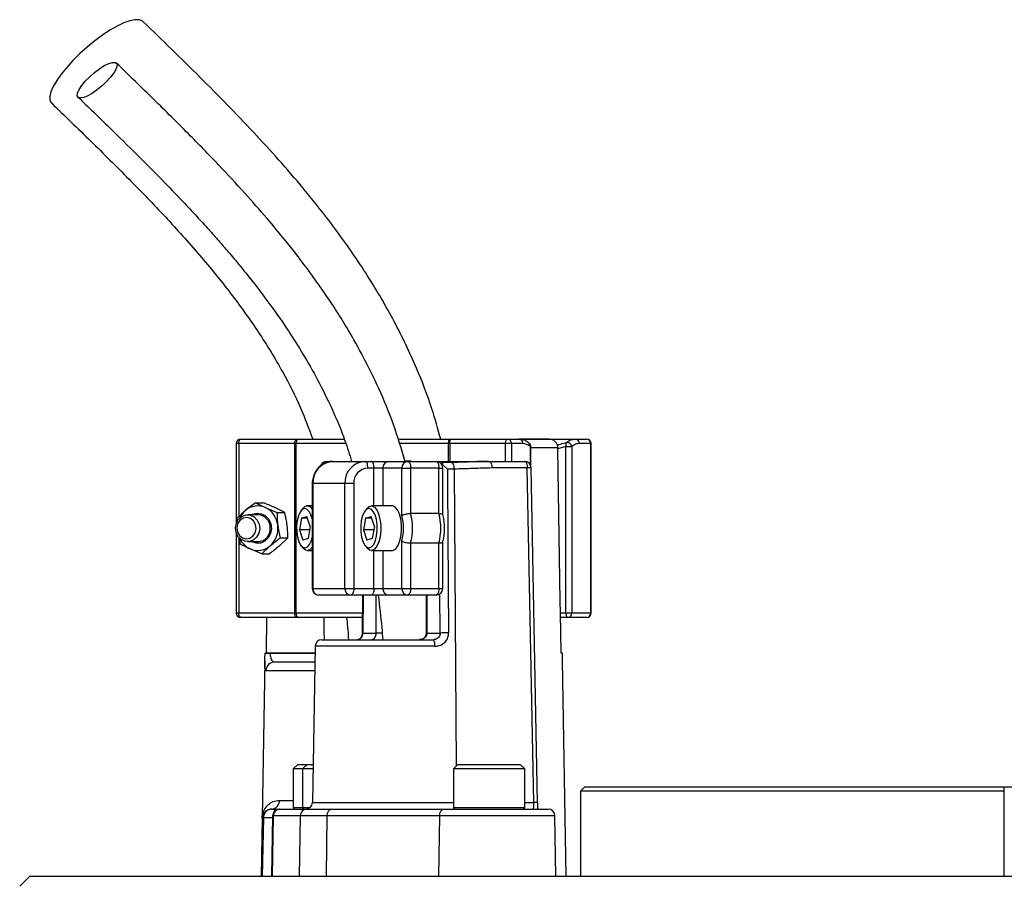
# Model space of a CAD drawing. Header units: millimetres. Extents: x 1228 to 2708, y 240 to 3424.
# Tile 5 of 6: x 1717 to 1938, y 2981 to 3176. Entities that reach past the tile are written whole.
import ezdxf

# ---------------------------------------------------------------- set-up
doc = ezdxf.new("R2010")
doc.units = ezdxf.units.MM

msp = doc.modelspace()

# ---------------------------------------------------------------- linework, layer by layer
at = {"color": 7, "linetype": 'Continuous', "lineweight": 25}
for p, q in [((1765.96, 3080.52), (1765.96, 3062.61)), ((1779.09, 3080.52), (1766.54, 3080.52)), ((1766.96, 3081.52), (1779.51, 3081.52)), ((1779.34, 3080.52), (1779.09, 3080.52)), ((1779.09, 3042.52), (1779.09, 3080.52)), ((1779.34, 3080.52), (1779.34, 3042.52)), ((1779.51, 3081.52), (1780.02, 3081.52)), ((1780.02, 3081.52), (1790.09, 3081.52)), ((1802.21, 3081.52), (1813.64, 3081.52)), ((1813.81, 3080.52), (1813.51, 3080.52)), ((1813.64, 3081.52), (1814.23, 3081.52)), ((1826.36, 3080.52), (1813.81, 3080.52)), ((1814.23, 3081.52), (1826.78, 3081.52)), ((1827.68, 3080.52), (1826.36, 3080.52)), ((1826.78, 3081.52), (1829.34, 3081.52)), ((1830.24, 3080.52), (1827.68, 3080.52)), ((1829.39, 3081.52), (1841.97, 3081.52)), ((1836.13, 3081.52), (1829.46, 3081.52)), ((1841.97, 3081.52), (1844.53, 3081.52)), ((1845.43, 3080.52), (1842.88, 3080.52)), ((1845.43, 3042.52), (1845.43, 3080.52)), ((1845.53, 3042.52), (1845.53, 3080.52)), ((1832, 3075.51), (1832, 3079.82)), ((1839.88, 3079.82), (1838.03, 3079.34)), ((1838.03, 3079.34), (1838.03, 3079.55)), ((1839.88, 3079.82), (1841.21, 3079.82)), ((1839.88, 3042.52), (1839.88, 3079.82)), ((1841.21, 3079.82), (1841.21, 3042.52)), ((1786.24, 3076.52), (1787.65, 3076.52)), ((1787.65, 3076.52), (1794.84, 3076.52)), ((1794.84, 3076.52), (1796.2, 3076.52)), ((1796.2, 3076.52), (1800.18, 3076.52)), ((1800.18, 3076.52), (1804.41, 3076.52)), ((1804.41, 3076.52), (1810.75, 3076.52)), ((1810.75, 3076.52), (1822.65, 3076.52)), ((1814.16, 3076.26), (1812.61, 3076.26)), ((1822.65, 3076.52), (1830.59, 3076.52)), ((1796.83, 3075.02), (1795.47, 3075.02)), ((1798.82, 3075.02), (1796.83, 3075.02)), ((1803.05, 3075.02), (1798.82, 3075.02)), ((1803.05, 3064.35), (1803.05, 3075.02)), ((1803.05, 3075.02), (1805.04, 3075.02)), ((1805.04, 3075.02), (1805.04, 3064.83)), ((1811.39, 3075.02), (1805.04, 3075.02)), ((1811.39, 3064.83), (1811.39, 3075.02)), ((1812.25, 3064.56), (1812.25, 3075.02)), ((1814.79, 3074.78), (1813.3, 3074.78)), ((1831.22, 3075.04), (1823.29, 3075.04)), ((1832.67, 2999.99), (1831.22, 3075.04)), ((1833.54, 2999.99), (1832.09, 3075.05)), ((1782.98, 3071.52), (1782.98, 3048.02)), ((1790.31, 3071.52), (1783.12, 3071.52)), ((1783.12, 3071.52), (1783.12, 3048.02)), ((1792.3, 3071.52), (1790.31, 3071.52)), ((1790.31, 3048.02), (1790.31, 3071.52)), ((1792.3, 3071.52), (1792.3, 3048.02)), ((1770.25, 3067.24), (1767.99, 3065.47)), ((1770.25, 3067.24), (1772.48, 3066.15)), ((1770.25, 3067.24), (1771.98, 3067.24)), ((1770.87, 3064.52), (1768.49, 3064.52)), ((1776.83, 3065.06), (1774.6, 3066.15)), ((1775.09, 3065.06), (1776.83, 3065.06)), ((1780.9, 3065.94), (1780.47, 3065.41)), ((1782.98, 3066.52), (1781.88, 3066.52)), ((1795.27, 3065.94), (1794.84, 3065.41)), ((1800.92, 3066.52), (1796.25, 3066.52)), ((1811.39, 3064.83), (1805.04, 3064.83)), ((1766.11, 3063.7), (1766.15, 3062.96)), ((1780.6, 3063.81), (1780.13, 3061.14)), ((1780.6, 3063.81), (1781.81, 3064.18)), ((1781.93, 3063.81), (1780.6, 3063.81)), ((1782.55, 3061.89), (1781.81, 3064.18)), ((1794.97, 3063.81), (1794.5, 3061.14)), ((1794.97, 3063.81), (1796.18, 3064.18)), ((1796.3, 3063.81), (1794.97, 3063.81)), ((1796.92, 3061.89), (1796.18, 3064.18)), ((1765.96, 3060.42), (1765.96, 3042.52)), ((1780.13, 3061.14), (1780.87, 3058.85)), ((1782.42, 3061.14), (1780.13, 3061.14)), ((1782.55, 3061.89), (1782.08, 3059.23)), ((1794.5, 3061.14), (1795.24, 3058.85)), ((1796.79, 3061.14), (1794.5, 3061.14)), ((1796.92, 3061.89), (1796.45, 3059.23)), ((1768.49, 3058.52), (1770.87, 3058.52)), ((1777.54, 3059.34), (1775.66, 3057.57)), ((1775.8, 3059.34), (1777.54, 3059.34)), ((1782.08, 3059.23), (1780.87, 3058.85)), ((1796.45, 3059.23), (1795.24, 3058.85)), ((1803.05, 3048.02), (1803.05, 3058.69)), ((1811.39, 3058.2), (1805.04, 3058.2)), ((1805.04, 3058.2), (1805.04, 3048.02)), ((1811.39, 3048.02), (1811.39, 3058.2)), ((1812.25, 3048.02), (1812.25, 3058.48)), ((1771.67, 3055.8), (1769.06, 3056.89)), ((1771.67, 3055.8), (1773.55, 3057.57)), ((1771.67, 3055.8), (1773.41, 3055.8)), ((1780.47, 3057.63), (1780.9, 3057.09)), ((1781.88, 3056.52), (1782.98, 3056.52)), ((1794.84, 3057.63), (1795.27, 3057.09)), ((1796.25, 3056.52), (1800.92, 3056.52)), ((1783.12, 3048.02), (1790.31, 3048.02)), ((1790.31, 3048.02), (1792.3, 3048.02)), ((1792.3, 3048.02), (1796.83, 3048.02)), ((1796.83, 3048.02), (1798.82, 3048.02)), ((1798.82, 3048.02), (1803.05, 3048.02)), ((1803.05, 3048.02), (1805.04, 3048.02)), ((1805.04, 3048.02), (1811.39, 3048.02)), ((1791.66, 3046.52), (1784.48, 3046.52)), ((1796.2, 3046.52), (1791.66, 3046.52)), ((1794.29, 3046.52), (1794.22, 3038.03)), ((1800.18, 3046.52), (1796.2, 3046.52)), ((1804.41, 3046.52), (1800.18, 3046.52)), ((1810.75, 3046.52), (1804.41, 3046.52)), ((1808.56, 3046.52), (1808.56, 3038.02)), ((1766.54, 3042.52), (1779.09, 3042.52)), ((1779.09, 3042.52), (1779.34, 3042.52)), ((1838.79, 3033.52), (1838.65, 3042.52)), ((1838.65, 3042.52), (1839.88, 3042.52)), ((1839.88, 3042.52), (1841.21, 3042.52)), ((1841.21, 3042.52), (1845.43, 3042.52)), ((1779.51, 3041.52), (1766.96, 3041.52)), ((1772.7, 3033.52), (1772.83, 3041.52)), ((1780.02, 3041.52), (1779.51, 3041.52)), ((1794.2, 3041.52), (1780.02, 3041.52)), ((1840.3, 3041.52), (1838.66, 3041.52)), ((1844.53, 3041.52), (1840.3, 3041.52)), ((1794.37, 3038.02), (1797.36, 3038.02)), ((1808.7, 3038.02), (1811.69, 3038.02)), ((1785.14, 3036.52), (1810.16, 3036.52)), ((1772.41, 3033.52), (1772.41, 3033.48)), ((1773.57, 3033.52), (1773.56, 3033.48)), ((1783.62, 3033.52), (1773.57, 3033.52)), ((1783.64, 3035.04), (1783.03, 2999.99)), ((1839.08, 3033.52), (1838.79, 3033.52)), ((1839.08, 3033.48), (1839.08, 3033.52)), ((1839.08, 3033.48), (1839.08, 3033.52)), ((1772.38, 3031.79), (1771.53, 2983.52)), ((1774.6, 3031.52), (1783.58, 3031.52)), ((1839.96, 2983.52), (1839.11, 3031.79)), ((1779.73, 3008.52), (1778.73, 3007.52)), ((1778.73, 3007.52), (1778.73, 2998.92)), ((1780.84, 3007.52), (1778.73, 3007.52)), ((1779.73, 3008.52), (1781.84, 3008.52)), ((1781.84, 3008.52), (1780.84, 3007.52)), ((1780.84, 3007.52), (1780.84, 2998.92)), ((1783.16, 3007.52), (1780.84, 3007.52)), ((1781.84, 3008.52), (1783.18, 3008.52)), ((1815.65, 3008.52), (1814.65, 3007.52)), ((1814.65, 3007.52), (1814.65, 2998.92)), ((1830.65, 3007.52), (1814.65, 3007.52)), ((1815.65, 3008.52), (1829.65, 3008.52)), ((1830.65, 3007.52), (1829.65, 3008.52)), ((1830.65, 2998.92), (1830.65, 3007.52)), ((1844.13, 3003.52), (1843.12, 3002.52)), ((1844.13, 3003.52), (1938.13, 3003.52)), ((1938.13, 2983.52), (1938.13, 3003.52)), ((1938.13, 3003.52), (1958.13, 3003.52)), ((1843.12, 3002.52), (1843.12, 2983.52)), ((1938.13, 3002.52), (1843.12, 3002.52)), ((1773.87, 2998.52), (1774.02, 2998.52)), ((1774.02, 2998.52), (1775.58, 2998.52)), ((1775.58, 2998.52), (1775.74, 2998.52)), ((1775.74, 2998.52), (1781.78, 2998.52)), ((1781.78, 2998.52), (1787.42, 2998.52)), ((1787.42, 2998.52), (1812.63, 2998.52)), ((1812.63, 2998.52), (1835.91, 2998.52)), ((1771.76, 2996.55), (1771.54, 2983.52)), ((1772.03, 2996.55), (1771.76, 2996.55)), ((1772.03, 2996.55), (1771.8, 2983.52)), ((1774.08, 2997.04), (1773.84, 2983.52)), ((1774.26, 2997.04), (1774.03, 2983.52)), ((1780.3, 2997.04), (1774.26, 2997.04)), ((1780.3, 2997.04), (1780.07, 2983.52)), ((1786.29, 2997.04), (1780.3, 2997.04)), ((1786.29, 2997.04), (1786.11, 2983.52)), ((1811.5, 2997.04), (1786.29, 2997.04)), ((1811.5, 2997.04), (1811.32, 2983.52)), ((1837.65, 2983.52), (1837.41, 2997.04)), ((1719.7, 2983.52), (1717.4, 2981.21)), ((1719.7, 2983.52), (1947.69, 2983.52))]:
    msp.add_line(p, q, dxfattribs=at)
at = {"color": 1, "linetype": 'Continuous', "lineweight": 25}
for p, q in [((1766.54, 3080.52), (1765.96, 3080.52)), ((1766.54, 3080.52), (1766.54, 3064.1)), ((1790.45, 3080.52), (1779.34, 3080.52)), ((1813.51, 3080.52), (1802.52, 3080.52)), ((1813.51, 3076.52), (1813.51, 3080.52)), ((1813.81, 3080.52), (1813.81, 3076.52)), ((1826.36, 3076.52), (1826.36, 3080.52)), ((1827.68, 3080.52), (1827.68, 3076.52)), ((1845.53, 3080.52), (1845.43, 3080.52)), ((1831.91, 3075.72), (1831.91, 3079.82)), ((1831.91, 3079.82), (1832, 3079.82)), ((1838.03, 3079.55), (1832, 3079.55)), ((1796.83, 3066.52), (1796.83, 3075.02)), ((1798.82, 3075.02), (1798.82, 3066.52)), ((1811.39, 3075.02), (1812.25, 3075.02)), ((1814.79, 3074.78), (1815.28, 3008.15)), ((1783.12, 3071.52), (1782.98, 3071.52)), ((1766.54, 3059.38), (1766.54, 3042.52)), ((1796.83, 3048.02), (1796.83, 3056.52)), ((1798.82, 3056.52), (1798.82, 3048.02)), ((1782.98, 3048.02), (1783.12, 3048.02)), ((1811.39, 3048.02), (1812.25, 3048.02)), ((1811.69, 3038.02), (1811.62, 3046.83)), ((1794.43, 3046.52), (1794.37, 3038.02)), ((1797.36, 3038.02), (1797.36, 3046.52)), ((1808.7, 3046.52), (1808.7, 3038.02)), ((1765.96, 3042.52), (1766.54, 3042.52)), ((1779.34, 3042.52), (1794.24, 3042.52)), ((1845.43, 3042.52), (1845.53, 3042.52)), ((1798.68, 3038.02), (1797.36, 3038.02)), ((1808.7, 3038.02), (1808.56, 3038.02)), ((1810.48, 3035.04), (1783.64, 3035.04)), ((1773.56, 3033.48), (1783.62, 3033.48)), ((1783.55, 3029.55), (1772.62, 3029.55)), ((1775.64, 3000.48), (1778.73, 3000.48)), ((1778.73, 2998.92), (1780.84, 2998.92)), ((1780.84, 2998.92), (1782.55, 2998.92)), ((1783.03, 2999.99), (1814.65, 2999.99)), ((1814.65, 2998.92), (1830.65, 2998.92)), ((1830.65, 2999.99), (1832.67, 2999.99)), ((1774.07, 2996.55), (1772.03, 2996.55)), ((1774.26, 2997.04), (1774.08, 2997.04)), ((1837.41, 2997.04), (1811.5, 2997.04))]:
    msp.add_line(p, q, dxfattribs=at)
at = {"color": 7, "linetype": 'Continuous', "lineweight": 25, "flags": 128}
for points in [[(1745.04, 3175.17), (1744.85, 3175.32), (1744.16, 3175.57), (1743.23, 3175.57), (1742.07, 3175.32), (1740.73, 3174.84), (1739.23, 3174.12), (1737.62, 3173.19), (1735.93, 3172.08), (1734.22, 3170.82), (1732.51, 3169.42), (1730.87, 3167.95), (1729.33, 3166.42), (1727.93, 3164.88), (1726.7, 3163.37), (1725.69, 3161.93), (1724.91, 3160.59), (1724.38, 3159.4), (1724.13, 3158.38), (1724.15, 3157.56), (1724.45, 3156.95), (1724.51, 3156.89)], [(1731.03, 3158.03), (1730.55, 3158.15), (1730.32, 3158.52), (1730.38, 3159.11), (1730.72, 3159.89), (1731.31, 3160.79), (1732.11, 3161.78), (1733.09, 3162.78), (1734.17, 3163.74), (1735.29, 3164.58), (1736.37, 3165.27), (1737.36, 3165.75), (1738.18, 3166), (1738.79, 3166), (1739.15, 3165.75), (1739.23, 3165.27), (1739.03, 3164.58), (1738.57, 3163.74), (1737.86, 3162.78), (1736.96, 3161.78), (1735.93, 3160.79), (1734.82, 3159.89), (1733.71, 3159.11), (1732.67, 3158.52), (1731.75, 3158.15), (1731.03, 3158.03)], [(1766.54, 3080.52), (1766.55, 3080.71), (1766.57, 3080.9), (1766.61, 3081.07), (1766.66, 3081.23), (1766.73, 3081.35), (1766.8, 3081.44), (1766.88, 3081.5), (1766.96, 3081.52)], [(1779.09, 3080.52), (1779.09, 3080.71), (1779.12, 3080.9), (1779.16, 3081.07), (1779.21, 3081.23), (1779.27, 3081.35), (1779.35, 3081.44), (1779.43, 3081.5), (1779.51, 3081.52)], [(1813.81, 3080.52), (1813.82, 3080.71), (1813.84, 3080.9), (1813.88, 3081.07), (1813.93, 3081.23), (1814, 3081.35), (1814.07, 3081.44), (1814.15, 3081.5), (1814.23, 3081.52)], [(1826.36, 3080.52), (1826.36, 3080.71), (1826.39, 3080.9), (1826.43, 3081.07), (1826.48, 3081.23), (1826.54, 3081.35), (1826.62, 3081.44), (1826.7, 3081.5), (1826.78, 3081.52)], [(1838.65, 3042.52), (1838.6, 3045.14), (1838.03, 3079.34)], [(1795.47, 3075.02), (1795.46, 3075.31), (1795.42, 3075.59), (1795.36, 3075.85), (1795.28, 3076.08), (1795.19, 3076.27), (1795.08, 3076.4), (1794.96, 3076.49), (1794.84, 3076.52)], [(1796.83, 3075.02), (1796.82, 3075.31), (1796.78, 3075.59), (1796.72, 3075.85), (1796.64, 3076.08), (1796.55, 3076.27), (1796.44, 3076.4), (1796.32, 3076.49), (1796.2, 3076.52)], [(1804.41, 3076.52), (1804.53, 3076.49), (1804.65, 3076.4), (1804.76, 3076.27), (1804.86, 3076.08), (1804.94, 3075.85), (1804.99, 3075.59), (1805.03, 3075.31), (1805.04, 3075.02)], [(1810.75, 3076.52), (1810.88, 3076.49), (1811, 3076.4), (1811.11, 3076.27), (1811.2, 3076.08), (1811.28, 3075.85), (1811.34, 3075.59), (1811.37, 3075.31), (1811.39, 3075.02)], [(1822.65, 3076.52), (1822.78, 3076.49), (1822.89, 3076.41), (1823, 3076.27), (1823.1, 3076.09), (1823.18, 3075.86), (1823.24, 3075.61), (1823.27, 3075.33), (1823.29, 3075.04)], [(1830.59, 3076.52), (1830.71, 3076.49), (1830.83, 3076.41), (1830.94, 3076.27), (1831.03, 3076.09), (1831.11, 3075.86), (1831.17, 3075.61), (1831.21, 3075.33), (1831.22, 3075.04)], [(1813.3, 3074.78), (1813.33, 3071.78), (1813.42, 3059.78), (1813.58, 3038.04)], [(1765.78, 3061.64), (1765.98, 3062.65), (1766.48, 3063.54), (1767.23, 3064.17), (1768.13, 3064.49), (1769.07, 3064.45), (1769.95, 3064.05), (1770.64, 3063.35), (1771.08, 3062.43), (1771.21, 3061.4), (1771.01, 3060.38), (1770.51, 3059.5), (1769.76, 3058.86), (1768.86, 3058.55), (1767.92, 3058.59), (1767.04, 3058.98), (1766.34, 3059.68), (1765.9, 3060.6), (1765.78, 3061.64)], [(1769.33, 3064.52), (1769.62, 3064.67), (1770.61, 3064.91), (1771.61, 3064.78), (1772.53, 3064.31), (1773.25, 3063.52), (1773.71, 3062.53), (1773.85, 3061.42), (1773.65, 3060.32), (1773.14, 3059.35), (1772.38, 3058.62), (1771.44, 3058.2), (1770.43, 3058.14), (1769.45, 3058.45), (1769.33, 3058.52)], [(1782.98, 3063.6), (1782.7, 3064.51), (1782.29, 3065.3), (1781.8, 3065.78), (1781.28, 3065.92), (1780.75, 3065.69), (1780.28, 3065.13), (1779.89, 3064.28), (1779.62, 3063.2), (1779.49, 3061.99), (1779.51, 3060.74), (1779.68, 3059.55), (1779.98, 3058.52), (1780.39, 3057.73), (1780.88, 3057.26), (1781.41, 3057.12), (1781.93, 3057.34), (1782.4, 3057.9), (1782.79, 3058.76), (1782.98, 3059.44)], [(1797.43, 3059.83), (1797.56, 3061.05), (1797.54, 3062.3), (1797.37, 3063.49), (1797.07, 3064.51), (1796.66, 3065.3), (1796.17, 3065.78), (1795.64, 3065.92), (1795.12, 3065.69), (1794.65, 3065.13), (1794.26, 3064.28), (1793.99, 3063.2), (1793.86, 3061.99), (1793.88, 3060.74), (1794.05, 3059.55), (1794.35, 3058.52), (1794.76, 3057.73), (1795.25, 3057.26), (1795.78, 3057.12), (1796.3, 3057.34), (1796.77, 3057.9), (1797.16, 3058.76), (1797.43, 3059.83)], [(1795.27, 3065.94), (1795.79, 3066.4), (1796.36, 3066.51), (1796.93, 3066.26), (1797.44, 3065.65), (1797.87, 3064.74), (1798.18, 3063.59), (1798.34, 3062.28), (1798.35, 3060.92), (1798.21, 3059.6)], [(1802.87, 3059.6), (1803.02, 3060.92), (1803.01, 3062.28), (1802.85, 3063.59), (1802.54, 3064.74), (1802.11, 3065.65), (1801.6, 3066.26), (1801.03, 3066.51), (1800.92, 3066.52)], [(1766.07, 3061.61), (1766.21, 3060.69), (1766.65, 3059.9), (1767.33, 3059.35), (1768.15, 3059.13), (1768.98, 3059.28), (1769.7, 3059.76), (1770.2, 3060.52), (1770.4, 3061.42), (1770.26, 3062.34), (1769.82, 3063.14), (1769.14, 3063.68), (1768.32, 3063.9), (1767.49, 3063.76), (1766.77, 3063.27), (1766.27, 3062.52), (1766.07, 3061.61)], [(1798.21, 3059.6), (1797.91, 3058.43), (1797.5, 3057.48), (1796.99, 3056.84), (1796.43, 3056.54), (1795.86, 3056.61), (1795.31, 3057.04), (1795.27, 3057.09)], [(1800.92, 3056.52), (1801.1, 3056.54), (1801.66, 3056.84), (1802.17, 3057.48), (1802.58, 3058.43), (1802.87, 3059.6)], [(1782.98, 3057.24), (1782.63, 3056.84), (1782.06, 3056.54), (1781.49, 3056.61), (1780.94, 3057.04), (1780.9, 3057.09)], [(1792.3, 3048.02), (1792.29, 3047.73), (1792.25, 3047.44), (1792.19, 3047.18), (1792.11, 3046.96), (1792.02, 3046.77), (1791.91, 3046.63), (1791.79, 3046.55), (1791.66, 3046.52)], [(1796.83, 3048.02), (1796.82, 3047.73), (1796.78, 3047.44), (1796.72, 3047.18), (1796.64, 3046.96), (1796.55, 3046.77), (1796.44, 3046.63), (1796.32, 3046.55), (1796.2, 3046.52)], [(1805.04, 3048.02), (1805.03, 3047.73), (1804.99, 3047.44), (1804.94, 3047.18), (1804.86, 3046.96), (1804.76, 3046.77), (1804.65, 3046.63), (1804.53, 3046.55), (1804.41, 3046.52)], [(1811.39, 3048.02), (1811.37, 3047.73), (1811.34, 3047.44), (1811.28, 3047.18), (1811.2, 3046.96), (1811.11, 3046.77), (1811, 3046.63), (1810.88, 3046.55), (1810.75, 3046.52)], [(1766.96, 3041.52), (1766.88, 3041.54), (1766.8, 3041.59), (1766.73, 3041.69), (1766.66, 3041.81), (1766.61, 3041.96), (1766.57, 3042.14), (1766.55, 3042.32), (1766.54, 3042.52)], [(1779.51, 3041.52), (1779.43, 3041.54), (1779.35, 3041.59), (1779.27, 3041.69), (1779.21, 3041.81), (1779.16, 3041.96), (1779.12, 3042.14), (1779.09, 3042.32), (1779.09, 3042.52)], [(1839.88, 3042.52), (1839.89, 3042.32), (1839.91, 3042.14), (1839.95, 3041.96), (1840, 3041.81), (1840.07, 3041.69), (1840.14, 3041.59), (1840.22, 3041.54), (1840.3, 3041.52)], [(1785.73, 3036.52), (1785.7, 3038.28), (1785.64, 3041.52)]]:
    msp.add_lwpolyline(points, dxfattribs=at)
at = {"color": 1, "linetype": 'Continuous', "lineweight": 25, "flags": 128}
msp.add_lwpolyline([(1814.16, 3076.26), (1814.29, 3076.23), (1814.42, 3076.12), (1814.54, 3075.95), (1814.65, 3075.71), (1814.72, 3075.43), (1814.77, 3075.12), (1814.79, 3074.78)], dxfattribs=at)
at = {"color": 7, "linetype": 'Continuous', "lineweight": 25}
for centre, radius, start, end in [((1766.96, 3080.52), 1, 90, 180), ((1780.22, 3080.65), 0.888, 102.8827, 188.7253), ((1815.6, 3080.76), 2.1, 158.9903, 186.721), ((1826.73, 3080.56), 0.956, 357.3199, 87.0565), ((1829.29, 3080.56), 0.956, 357.3199, 87.0565), ((1831, 3079.82), 1, 0, 49.0149), ((1840.99, 3080.15), 1.16, 149.5402, 196.8776), ((1840.13, 3079.66), 1.09, 8.2584, 97.5375), ((1841.92, 3080.56), 0.956, 357.3204, 87.0569), ((1844.53, 3080.52), 1, 0, 90), ((1844.48, 3080.56), 0.956, 357.3202, 87.0567), ((1787.9, 3071.74), 4.78, 92.9504, 182.677), ((1786.24, 3075.02), 1.5, 90, 161.7131), ((1795.08, 3071.74), 4.78, 92.9503, 182.6772), ((1800.26, 3075.08), 1.43, 92.9462, 182.6771), ((1804.48, 3075.08), 1.43, 92.9453, 182.678), ((1810.75, 3075.02), 1.5, 0, 90), ((1830.59, 3075.02), 1.5, 1.106, 90), ((1795.64, 3071.67), 3.35, 92.9536, 182.6758), ((1771.22, 3061.73), 4.94, 130.867, 155.0666), ((1770.77, 3062.32), 4.2, 65.8524, 131.3454), ((1770.72, 3061.66), 2.87, 357.2368, 87.1354), ((1770.34, 3061.69), 4.95, 5.8971, 64.3241), ((1781.9, 3065.3), 1.19, 24.5867, 147.3185), ((1792.41, 3061.52), 13.07, 345.2947, 14.7053), ((1798.75, 3061.52), 13.07, 345.2947, 14.7053), ((1793.96, 3061.52), 9.52, 342.7104, 17.2896), ((1770.75, 3061.36), 2.84, 272.4009, 3.2246), ((1770.06, 3061.49), 5.25, 311.674, 7.738), ((1771.07, 3061.19), 4.75, 204.5286, 244.9997), ((1770.78, 3060.72), 4.2, 245.8539, 311.3409), ((1784.48, 3048.02), 1.5, 180, 270), ((1784.55, 3047.95), 1.44, 177.3278, 267.0444), ((1791.74, 3047.95), 1.43, 177.3268, 267.0453), ((1800.26, 3047.95), 1.44, 177.3278, 267.0444), ((1804.48, 3047.95), 1.43, 177.3268, 267.0453), ((1810.75, 3048.02), 1.5, 270, 0), ((1766.96, 3042.52), 1, 180, 270), ((1780.22, 3042.38), 0.888, 171.2837, 257.1019), ((1840.25, 3042.47), 0.957, 272.9577, 2.6727), ((1844.53, 3042.52), 1, 270, 0), ((1844.48, 3042.47), 0.957, 272.9574, 2.6725), ((1813.49, 2976.21), 61.83, 89.9171, 91.6709), ((1785.14, 3035.02), 1.5, 90, 179), ((1808.53, 3035.39), 1.98, 349.9341, 34.6862), ((1772.99, 3013.14), 20.35, 88.3747, 91.6253), ((1774.61, 3029.53), 1.99, 90.2353, 179.2448), ((1773.75, 3000.41), 1.89, 273.5349, 2.2854), ((1774.02, 2996.52), 2, 89.9991, 179.0004), ((1775.58, 2997.02), 1.5, 90, 179), ((1775.75, 2997.03), 1.49, 90.3524, 179.3621), ((1779.13, 2998.92), 0.4, 180, 270), ((1781.79, 2997.03), 1.49, 90.3519, 179.3627), ((1781.24, 2998.92), 0.4, 180, 270), ((1781.53, 3000.02), 1.5, 270, 359), ((1787.63, 2997.19), 1.35, 98.8921, 186.0261), ((1812.84, 2997.19), 1.35, 98.8921, 186.0261), ((1815.05, 2998.92), 0.4, 180, 270), ((1830.25, 2998.92), 0.4, 270, 360), ((1835.91, 2997.02), 1.5, 1, 90)]:
    msp.add_arc(centre, radius, start, end, dxfattribs=at)
at = {"color": 1, "linetype": 'Continuous', "lineweight": 25}
for centre, radius, start, end in [((1831.12, 3079.97), 0.809, 348.8894, 46.9961), ((1786.27, 3075.15), 1.37, 91.5882, 160.758), ((1831.7, 3060.68), 14.37, 88.4549, 91.908), ((1794.34, 3038.58), 0.563, 258.3939, 272.7677), ((1833.15, 2985.68), 14.32, 88.4563, 91.9223)]:
    msp.add_arc(centre, radius, start, end, dxfattribs=at)
at = {"color": 7, "linetype": 'Continuous', "lineweight": 25}
msp.add_ellipse((1832.52, 3000.02), major_axis=(-0.05, 1.5), ratio=0.095736, start_param=3.138413, end_param=4.691756, dxfattribs=at)
for points, knots in [([(1811.8, 3081.52), (1811.17, 3083.79), (1809.67, 3089.21), (1806.25, 3098.06), (1801.46, 3108.06), (1795.46, 3118.3), (1788.59, 3128.28), (1780.07, 3139.07), (1769.77, 3150.56), (1757.69, 3162.9), (1749.31, 3171.03), (1745.04, 3175.17)], [0, 0, 0, 0, 0.05895, 0.141111, 0.238659, 0.339874, 0.443571, 0.549599, 0.694805, 0.844557, 1, 1, 1, 1]), ([(1803.85, 3076.44), (1803.02, 3079.24), (1801.35, 3084.85), (1798.09, 3092.67), (1794.63, 3099.72), (1791.41, 3105.43), (1788.59, 3110.01), (1786.23, 3113.6), (1784.1, 3116.66), (1782.15, 3119.35), (1779.84, 3122.44), (1776.77, 3126.34), (1772.64, 3131.3), (1767.64, 3136.97), (1761.76, 3143.3), (1754.99, 3150.26), (1747.33, 3157.85), (1741.91, 3163.1), (1739.07, 3165.85)], [0, 0, 0, 0, 0.075997, 0.152795, 0.221925, 0.28324, 0.326589, 0.364842, 0.39805, 0.426276, 0.45372, 0.501609, 0.559707, 0.627911, 0.70608, 0.794117, 0.892055, 1, 1, 1, 1]), ([(1730.48, 3158.21), (1732.83, 3155.94), (1737.28, 3151.63), (1743.55, 3145.47), (1749.04, 3139.95), (1753.47, 3135.35), (1756.97, 3131.61), (1759.65, 3128.67), (1761.98, 3126.05), (1764.35, 3123.31), (1767.06, 3120.07), (1770.3, 3116.02), (1773.93, 3111.21), (1777.55, 3106), (1781.04, 3100.47), (1784.33, 3094.69), (1787.51, 3088.22), (1790.1, 3082.1), (1791.35, 3078.04), (1791.83, 3076.47)], [0, 0, 0, 0, 0.096194, 0.182401, 0.258584, 0.32476, 0.369771, 0.408666, 0.441468, 0.472196, 0.514498, 0.564869, 0.623221, 0.689484, 0.748158, 0.811787, 0.880312, 0.953771, 1, 1, 1, 1]), ([(1724.51, 3156.89), (1727.46, 3154.04), (1733.3, 3148.39), (1741.86, 3139.92), (1750.02, 3131.46), (1757.67, 3122.96), (1764.69, 3114.36), (1770.99, 3105.62), (1776.22, 3097.04), (1780.31, 3089.04), (1782.23, 3083.87), (1783.1, 3081.52)], [0, 0, 0, 0, 0.129602, 0.256421, 0.379861, 0.499467, 0.614898, 0.726059, 0.833186, 0.924128, 1, 1, 1, 1]), ([(1831.65, 3080.53), (1831.5, 3080.67), (1831.1, 3081.05), (1830.34, 3081.38), (1829.69, 3081.54), (1829.36, 3081.51), (1829.34, 3081.51)], [0, 0, 0, 0, 0.212656, 0.604204, 0.975021, 1, 1, 1, 1]), ([(1831.91, 3079.82), (1831.89, 3079.84), (1831.36, 3080.29), (1830.79, 3080.41), (1830.24, 3080.52)], [0, 0, 0, 0, 0.043992, 1, 1, 1, 1]), ([(1836.08, 3081.52), (1836.19, 3081.51), (1836.54, 3081.5), (1837.08, 3081.29), (1837.61, 3080.83), (1837.91, 3080.29), (1838.01, 3079.85), (1838.03, 3079.63), (1838.03, 3079.55)], [0, 0, 0, 0, 0.118149, 0.351258, 0.578977, 0.795811, 0.923618, 1, 1, 1, 1]), ([(1839.99, 3080.74), (1840.02, 3080.76), (1840.34, 3081.02), (1841, 3081.41), (1841.64, 3081.48), (1841.97, 3081.52)], [0, 0, 0, 0, 0.043859, 0.514838, 1, 1, 1, 1]), ([(1842.88, 3080.52), (1842.6, 3080.49), (1842.03, 3080.43), (1841.48, 3080.02), (1841.21, 3079.82)], [0, 0, 0, 0, 0.492258, 1, 1, 1, 1]), ([(1787.65, 3076.52), (1787.4, 3076.5), (1786.76, 3076.47), (1785.76, 3076.15), (1784.75, 3075.51), (1783.92, 3074.62), (1783.33, 3073.54), (1783.02, 3072.47), (1782.99, 3071.79), (1782.98, 3071.52)], [0, 0, 0, 0, 0.1014664, 0.2592476, 0.417021, 0.5755465, 0.7354017, 0.8967255, 1, 1, 1, 1]), ([(1805.15, 3076.56), (1804.82, 3076.57), (1804.37, 3076.57), (1803.93, 3076.55), (1803.82, 3076.54)], [0, 0, 0, 0, 0.74624, 1, 1, 1, 1]), ([(1812.37, 3076.2), (1812.21, 3076.15), (1812.04, 3076.09), (1811.9, 3075.97), (1811.89, 3075.96)], [0, 0, 0, 0, 0.9282, 1, 1, 1, 1]), ([(1812.55, 3076.23), (1812.52, 3076.24), (1812.41, 3076.28), (1812.24, 3076.19), (1812.13, 3075.97), (1812.08, 3075.86)], [0, 0, 0, 0, 0.189244, 0.593387, 1, 1, 1, 1]), ([(1812.08, 3075.86), (1812.19, 3075.78), (1812.52, 3075.52), (1812.94, 3075.15), (1813.22, 3074.87), (1813.3, 3074.78), (1813.3, 3074.78)], [0, 0, 0, 0, 0.266493, 0.785942, 0.995141, 1, 1, 1, 1]), ([(1822.48, 3076.5), (1822.06, 3076.5), (1820.5, 3076.51), (1817.73, 3076.33), (1815.39, 3076.29), (1814.16, 3076.27)], [0, 0, 0, 0, 0.152452, 0.555607, 1, 1, 1, 1]), ([(1823.29, 3075.04), (1821.87, 3074.99), (1819.04, 3074.9), (1816.21, 3074.82), (1814.79, 3074.78)], [0, 0, 0, 0, 0.500035, 1, 1, 1, 1]), ([(1774.6, 3066.15), (1774.54, 3066.17), (1773.72, 3066.54), (1772.82, 3066.9), (1771.98, 3067.24)], [0, 0, 0, 0, 0.070196, 1, 1, 1, 1]), ([(1767.99, 3065.47), (1767.94, 3065.43), (1767.25, 3064.83), (1766.66, 3064.24), (1766.11, 3063.7)], [0, 0, 0, 0, 0.070197, 1, 1, 1, 1]), ([(1772.48, 3066.15), (1772.54, 3066.12), (1773.36, 3065.75), (1774.26, 3065.39), (1775.09, 3065.06)], [0, 0, 0, 0, 0.070193, 1, 1, 1, 1]), ([(1775.09, 3065.06), (1775.11, 3064.34), (1775.12, 3063.4), (1775.23, 3062.43), (1775.26, 3062.2)], [0, 0, 0, 0, 0.755622, 1, 1, 1, 1]), ([(1777.37, 3062.2), (1777.34, 3062.43), (1777.21, 3063.4), (1776.99, 3064.34), (1776.83, 3065.06)], [0, 0, 0, 0, 0.244378, 1, 1, 1, 1]), ([(1803.05, 3064.35), (1803.05, 3064.35), (1803.11, 3064.39), (1803.27, 3064.5), (1803.62, 3064.63), (1804.08, 3064.75), (1804.58, 3064.82), (1804.89, 3064.83), (1805.04, 3064.83)], [0, 0, 0, 0, 0.004054, 0.176161, 0.390036, 0.595586, 0.797731, 1, 1, 1, 1]), ([(1811.39, 3064.83), (1811.53, 3064.83), (1811.81, 3064.82), (1812.1, 3064.75), (1812.24, 3064.67), (1812.23, 3064.61), (1812.23, 3064.59)], [0, 0, 0, 0, 0.304249, 0.608324, 0.917521, 1, 1, 1, 1]), ([(1812.24, 3058.44), (1812.28, 3058.55), (1812.44, 3059.06), (1812.61, 3060.06), (1812.7, 3061.41), (1812.63, 3062.77), (1812.47, 3063.84), (1812.29, 3064.41), (1812.24, 3064.59)], [0, 0, 0, 0, 0.063377, 0.275968, 0.484328, 0.69139, 0.900078, 1, 1, 1, 1]), ([(1775.26, 3062.2), (1775.38, 3061.45), (1775.53, 3060.48), (1775.75, 3059.55), (1775.8, 3059.34)], [0, 0, 0, 0, 0.773111, 1, 1, 1, 1]), ([(1777.54, 3059.34), (1777.54, 3059.55), (1777.53, 3060.48), (1777.44, 3061.45), (1777.37, 3062.2)], [0, 0, 0, 0, 0.22689, 1, 1, 1, 1]), ([(1766.54, 3059.38), (1766.58, 3059.12), (1766.66, 3058.65), (1766.77, 3058.19), (1766.82, 3057.98)], [0, 0, 0, 0, 0.5389808, 1, 1, 1, 1]), ([(1769.06, 3056.89), (1769, 3056.91), (1768.19, 3057.28), (1767.48, 3057.64), (1766.82, 3057.98)], [0, 0, 0, 0, 0.070197, 1, 1, 1, 1]), ([(1773.55, 3057.57), (1773.6, 3057.61), (1774.3, 3058.21), (1775.08, 3058.79), (1775.8, 3059.34)], [0, 0, 0, 0, 0.070196, 1, 1, 1, 1]), ([(1803.05, 3058.69), (1803.05, 3058.69), (1803.11, 3058.64), (1803.27, 3058.54), (1803.62, 3058.4), (1804.08, 3058.29), (1804.58, 3058.22), (1804.89, 3058.21), (1805.04, 3058.2)], [0, 0, 0, 0, 0.00407, 0.176161, 0.390036, 0.595585, 0.797729, 1, 1, 1, 1]), ([(1811.39, 3058.2), (1811.53, 3058.21), (1811.81, 3058.21), (1812.1, 3058.29), (1812.24, 3058.37), (1812.23, 3058.43), (1812.23, 3058.44)], [0, 0, 0, 0, 0.305237, 0.610296, 0.920493, 1, 1, 1, 1]), ([(1775.66, 3057.57), (1775.61, 3057.53), (1774.91, 3056.93), (1774.13, 3056.34), (1773.41, 3055.8)], [0, 0, 0, 0, 0.070197, 1, 1, 1, 1]), ([(1797.78, 3046.5), (1798.07, 3044.08), (1798.47, 3040.76), (1798.74, 3037.42), (1798.81, 3036.52)], [0, 0, 0, 0, 0.730584, 1, 1, 1, 1]), ([(1790.69, 3041.57), (1790.76, 3040.86), (1790.94, 3039.18), (1791.06, 3037.49), (1791.14, 3036.52)], [0, 0, 0, 0, 0.423652, 1, 1, 1, 1]), ([(1794.21, 3038.03), (1794.21, 3037.92), (1794.21, 3037.63), (1794.05, 3037.2), (1793.78, 3036.81), (1793.47, 3036.58), (1793.27, 3036.52), (1793.19, 3036.52), (1793.17, 3036.52)], [0, 0, 0, 0, 0.1219616, 0.3072094, 0.4980071, 0.699566, 0.9259534, 1, 1, 1, 1]), ([(1793.17, 3036.52), (1793.29, 3036.53), (1793.53, 3036.56), (1793.89, 3036.82), (1794.18, 3037.2), (1794.34, 3037.62), (1794.36, 3037.9), (1794.37, 3038.02)], [0, 0, 0, 0, 0.223255, 0.440288, 0.650425, 0.858519, 1, 1, 1, 1]), ([(1796.29, 3036.52), (1796.39, 3036.53), (1796.59, 3036.56), (1796.92, 3036.82), (1797.19, 3037.21), (1797.34, 3037.63), (1797.35, 3037.91), (1797.36, 3038.02)], [0, 0, 0, 0, 0.23568, 0.458435, 0.665096, 0.865832, 1, 1, 1, 1]), ([(1808.55, 3038.02), (1808.54, 3037.86), (1808.52, 3037.53), (1808.29, 3037.08), (1807.91, 3036.73), (1807.47, 3036.53), (1807.16, 3036.54), (1807.04, 3036.54)], [0, 0, 0, 0, 0.19171, 0.399263, 0.615372, 0.859117, 1, 1, 1, 1]), ([(1808.7, 3038.02), (1808.68, 3037.85), (1808.65, 3037.51), (1808.39, 3037.07), (1807.99, 3036.73), (1807.51, 3036.54), (1807.19, 3036.53), (1807.05, 3036.52)], [0, 0, 0, 0, 0.200885, 0.403111, 0.609114, 0.824166, 1, 1, 1, 1]), ([(1811.69, 3038.02), (1811.67, 3037.85), (1811.65, 3037.51), (1811.4, 3037.06), (1811.03, 3036.73), (1810.59, 3036.54), (1810.29, 3036.53), (1810.16, 3036.52)], [0, 0, 0, 0, 0.208872, 0.418079, 0.628448, 0.842717, 1, 1, 1, 1]), ([(1810.48, 3035.04), (1810.73, 3035.06), (1811.33, 3035.1), (1812.2, 3035.46), (1812.97, 3036.13), (1813.49, 3037.03), (1813.55, 3037.71), (1813.58, 3038.04)], [0, 0, 0, 0, 0.156436, 0.373178, 0.586061, 0.794618, 1, 1, 1, 1]), ([(1772.41, 3033.52), (1772.43, 3033.52), (1772.47, 3033.52), (1772.8, 3033.52), (1773.2, 3033.52), (1773.48, 3033.52), (1773.57, 3033.52)], [0, 0, 0, 0, 0.293557, 0.587115, 0.880652, 1, 1, 1, 1]), ([(1772.38, 3031.79), (1772.38, 3031.81), (1772.38, 3032.16), (1772.4, 3032.79), (1772.41, 3033.36), (1772.41, 3033.48)], [0, 0, 0, 0, 0.033816, 0.784082, 1, 1, 1, 1]), ([(1773.56, 3033.48), (1773.56, 3033.42), (1773.56, 3033.16), (1773.58, 3032.88), (1773.64, 3032.49), (1773.7, 3032.26), (1773.86, 3031.9), (1774.12, 3031.58), (1774.44, 3031.54), (1774.6, 3031.52)], [0, 0, 0, 0, 0.049508, 0.202322, 0.223831, 0.401938, 0.436555, 0.706724, 1, 1, 1, 1]), ([(1839.11, 3031.79), (1839.11, 3031.81), (1839.11, 3032.16), (1839.09, 3032.79), (1839.08, 3033.36), (1839.08, 3033.48)], [0, 0, 0, 0, 0.033816, 0.784082, 1, 1, 1, 1]), ([(1771.76, 2996.55), (1771.76, 2996.56), (1771.77, 2996.7), (1771.82, 2997.31), (1772.15, 2998.39), (1773.02, 2999.5), (1774.18, 3000.3), (1775.16, 3000.42), (1775.64, 3000.48)], [0, 0, 0, 0, 0.002226, 0.076482, 0.335853, 0.59504, 0.797769, 1, 1, 1, 1]), ([(1773.87, 2998.52), (1773.6, 2998.49), (1773.08, 2998.42), (1772.23, 2997.88), (1771.84, 2997.19), (1771.77, 2996.65), (1771.76, 2996.55), (1771.76, 2996.55)], [0, 0, 0, 0, 0.199842, 0.401095, 0.899214, 0.997714, 1, 1, 1, 1]), ([(1833.64, 2998.52), (1833.62, 2998.66), (1833.58, 2999.02), (1833.55, 2999.57), (1833.54, 2999.92), (1833.54, 2999.99)], [0, 0, 0, 0, 0.338938, 0.863571, 1, 1, 1, 1])]:
    msp.add_open_spline(points, degree=3, knots=knots, dxfattribs=at)
at = {"color": 1, "linetype": 'Continuous', "lineweight": 25}
for points, knots in [([(1837.93, 3080.15), (1838.41, 3080.3), (1839.09, 3080.52), (1839.78, 3080.69), (1839.99, 3080.74)], [0, 0, 0, 0, 0.704848, 1, 1, 1, 1]), ([(1772.62, 3029.55), (1772.55, 3029.6), (1772.42, 3029.71), (1772.36, 3030.5), (1772.37, 3031.39), (1772.38, 3031.79)], [0, 0, 0, 0, 0.356428, 0.710038, 1, 1, 1, 1])]:
    msp.add_open_spline(points, degree=3, knots=knots, dxfattribs=at)

doc.saveas('drawing.dxf')
